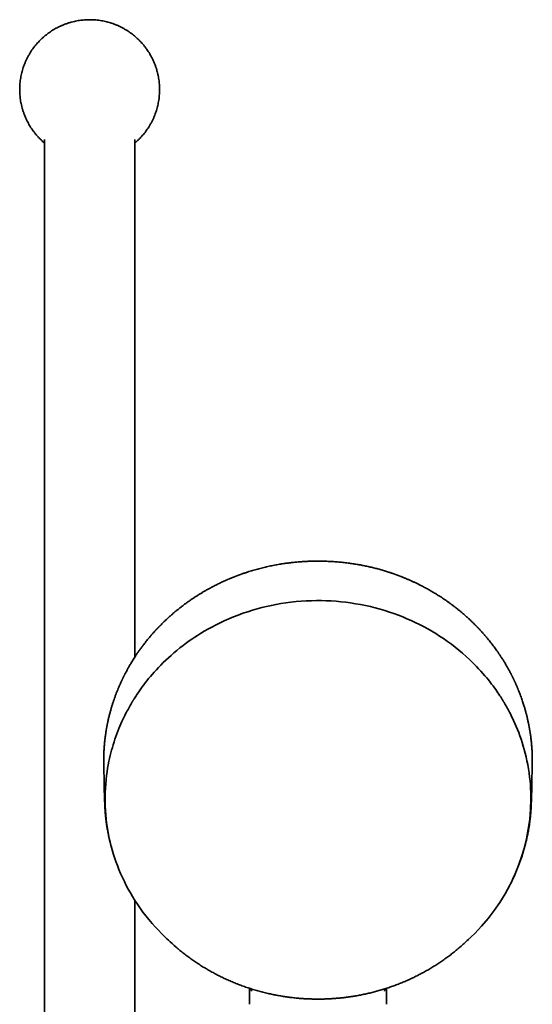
# Model space of a CAD drawing. Header units: millimetres. Extents: x 8 to 768, y 12 to 1489.
# Tile 12 of 13: x 372 to 480, y 1281 to 1489. Entities that reach past the tile are written whole.
import ezdxf

# ---------------------------------------------------------------- set-up
doc = ezdxf.new("R2010")
doc.units = ezdxf.units.MM

msp = doc.modelspace()

# ---------------------------------------------------------------- linework, layer by layer
at = {"color": 7, "linetype": 'Continuous', "lineweight": 35}
for p, q in [((377.37, 1463.75), (377.37, 1165.86)), ((396.37, 1354.51), (396.37, 1463.75)), ((390.05, 1324.94), (390.06, 1324.02)), ((479.99, 1324.02), (480, 1324.93)), ((396.37, 1166.02), (396.37, 1303.3)), ((403.5, 1294.8), (404.17, 1294.19)), ((465.88, 1294.19), (466.54, 1294.8))]:
    msp.add_line(p, q, dxfattribs=at)
at = {"color": 7, "linetype": 'Continuous', "lineweight": 35, "flags": 128}
for points in [[(475.62, 1306.73), (475.65, 1306.79), (475.97, 1307.44), (476.28, 1308.1), (476.59, 1308.79), (476.89, 1309.49), (477.18, 1310.21), (477.46, 1310.93), (477.73, 1311.67), (477.98, 1312.43), (478.23, 1313.2), (478.44, 1313.94), (478.64, 1314.68), (478.83, 1315.44), (479.01, 1316.21), (479.17, 1316.98), (479.32, 1317.75), (479.45, 1318.5), (479.57, 1319.33), (479.67, 1320.15), (479.76, 1320.96), (479.82, 1321.77), (479.87, 1322.56), (479.91, 1323.44), (479.93, 1324.31), (479.92, 1325.16), (479.9, 1326), (479.86, 1326.83), (479.81, 1327.65), (479.74, 1328.45), (479.65, 1329.24), (479.54, 1330.13), (479.4, 1331), (479.25, 1331.85), (479.09, 1332.68), (478.91, 1333.49), (478.72, 1334.27), (478.51, 1335.03), (478.3, 1335.77), (478.08, 1336.5), (477.84, 1337.22), (477.6, 1337.92), (477.34, 1338.6), (477.08, 1339.27), (476.82, 1339.91), (476.55, 1340.54), (476.27, 1341.15), (476.1, 1341.52), (475.92, 1341.89), (475.75, 1342.24), (475.58, 1342.58), (475.41, 1342.9), (475.26, 1343.19), (475.11, 1343.46), (474.98, 1343.72), (474.85, 1343.95), (474.73, 1344.16), (474.61, 1344.36), (474.51, 1344.54), (474.42, 1344.69), (474.34, 1344.83), (474.27, 1344.95), (474.21, 1345.05), (474.17, 1345.11), (474.14, 1345.16), (474.1, 1345.22), (474.06, 1345.3), (474, 1345.39), (473.93, 1345.5), (473.86, 1345.62), (473.78, 1345.74), (473.7, 1345.88), (473.54, 1346.13), (473.36, 1346.4), (473.17, 1346.69), (472.97, 1347), (472.74, 1347.33), (472.49, 1347.68), (472.22, 1348.06), (471.93, 1348.45), (471.63, 1348.86), (471.3, 1349.27), (470.96, 1349.71), (470.59, 1350.16), (470.21, 1350.62), (469.79, 1351.11), (469.35, 1351.6), (468.9, 1352.09), (468.44, 1352.57), (467.96, 1353.05), (467.48, 1353.53), (466.99, 1354), (466.27, 1354.67), (465.52, 1355.34), (464.75, 1355.98), (463.95, 1356.62), (463.14, 1357.24), (462.31, 1357.85), (461.46, 1358.45), (460.65, 1358.98), (459.84, 1359.49), (459, 1360), (458.15, 1360.49), (457.28, 1360.96), (456.4, 1361.42), (455.54, 1361.84), (454.67, 1362.25), (453.78, 1362.64), (452.88, 1363.01), (451.97, 1363.37), (451.04, 1363.71), (450.1, 1364.04), (449.15, 1364.34), (448.14, 1364.64), (447.11, 1364.92), (446.08, 1365.18), (445.03, 1365.41), (443.98, 1365.62), (442.92, 1365.81), (441.9, 1365.97), (440.88, 1366.11), (439.86, 1366.22), (438.83, 1366.31), (437.8, 1366.38), (436.77, 1366.43), (435.74, 1366.46), (434.71, 1366.46), (433.62, 1366.44), (432.54, 1366.4), (431.46, 1366.33), (430.39, 1366.24), (429.31, 1366.13), (428.24, 1365.98), (427.22, 1365.83), (426.2, 1365.65), (425.19, 1365.45), (424.18, 1365.23), (423.18, 1364.98), (422.18, 1364.72), (421.2, 1364.43), (420.21, 1364.12), (419.19, 1363.78), (418.18, 1363.41), (417.18, 1363.02), (416.19, 1362.61), (415.21, 1362.17), (414.24, 1361.71), (413.42, 1361.3), (412.61, 1360.88), (411.81, 1360.44), (411.02, 1359.98), (410.23, 1359.51), (409.63, 1359.13), (409.03, 1358.74), (408.44, 1358.34), (407.85, 1357.94), (407.29, 1357.53), (406.59, 1357.01), (405.92, 1356.48), (405.27, 1355.96), (404.65, 1355.44), (404.05, 1354.91), (403.47, 1354.39), (402.92, 1353.88), (402.39, 1353.37), (401.89, 1352.86), (401.41, 1352.36), (400.94, 1351.87), (400.5, 1351.38), (400.09, 1350.91), (399.69, 1350.44), (399.31, 1349.99), (398.95, 1349.54), (398.6, 1349.1), (398.27, 1348.66), (397.95, 1348.24), (397.65, 1347.82), (397.37, 1347.42), (397.1, 1347.03), (396.85, 1346.65), (396.69, 1346.4), (396.54, 1346.18), (396.4, 1345.97), (396.28, 1345.77), (396.22, 1345.68), (396.17, 1345.59), (396.12, 1345.51), (396.07, 1345.43), (396.02, 1345.36), (395.99, 1345.3), (395.96, 1345.26), (395.93, 1345.21), (395.9, 1345.16), (395.87, 1345.11), (395.83, 1345.04), (395.79, 1344.97), (395.71, 1344.83), (395.62, 1344.69), (395.53, 1344.53), (395.4, 1344.31), (395.26, 1344.06), (395.11, 1343.8), (394.96, 1343.51), (394.79, 1343.21), (394.63, 1342.89), (394.45, 1342.56), (394.28, 1342.2), (394.09, 1341.83), (393.89, 1341.4), (393.68, 1340.95), (393.47, 1340.48), (393.25, 1339.98), (393.04, 1339.46), (392.82, 1338.91), (392.62, 1338.38), (392.41, 1337.82), (392.21, 1337.24), (392.01, 1336.64), (391.82, 1336.01), (391.66, 1335.48), (391.5, 1334.92), (391.35, 1334.35), (391.21, 1333.77), (391.07, 1333.17), (390.93, 1332.56), (390.79, 1331.83), (390.66, 1331.09), (390.54, 1330.34), (390.44, 1329.58), (390.33, 1328.69), (390.25, 1327.79), (390.18, 1326.87), (390.14, 1325.95), (390.12, 1325.01), (390.12, 1324.09), (390.15, 1323.15), (390.19, 1322.2), (390.26, 1321.25), (390.34, 1320.43), (390.44, 1319.61), (390.56, 1318.78), (390.69, 1317.95), (390.84, 1317.12), (391.02, 1316.28), (391.2, 1315.48), (391.4, 1314.69), (391.62, 1313.89), (391.85, 1313.09), (392.11, 1312.29), (392.4, 1311.44), (392.71, 1310.58), (393.05, 1309.73), (393.41, 1308.88), (393.79, 1308.03), (394.2, 1307.18), (394.6, 1306.38), (395.02, 1305.59), (395.47, 1304.8), (395.93, 1304.01), (396.42, 1303.22), (396.96, 1302.4), (397.53, 1301.58), (398.12, 1300.76), (398.73, 1299.96), (399.37, 1299.16), (400.04, 1298.37), (400.69, 1297.64), (401.36, 1296.91), (402.05, 1296.2), (402.21, 1296.04), (402.21, 1296.04)], [(389.85, 1331.68), (389.94, 1327.85), (390.03, 1324.02)], [(480.02, 1324.02), (480.11, 1327.85), (480.2, 1331.68)]]:
    msp.add_lwpolyline(points, dxfattribs=at)
at = {"color": 7, "linetype": 'Continuous', "lineweight": 35}
for centre, radius, start, end in [((439.44, 1324.86), 40.47, 312.0298, 359.6033), ((432.84, 1326.74), 43.37, 225.0629, 227.4334), ((433.05, 1325.63), 42.69, 226.1744, 229.0936), ((437.02, 1325.6), 42.66, 310.8988, 314.1383)]:
    msp.add_arc(centre, radius, start, end, dxfattribs=at)
for points, knots in [([(401.62, 1474.25), (401.62, 1474.43), (401.62, 1474.79), (401.59, 1475.33), (401.54, 1475.87), (401.47, 1476.4), (401.38, 1476.94), (401.26, 1477.5), (401.12, 1478.09), (400.94, 1478.7), (400.74, 1479.3), (400.52, 1479.87), (400.29, 1480.39), (400.05, 1480.88), (399.8, 1481.36), (399.53, 1481.83), (399.25, 1482.28), (398.92, 1482.76), (398.57, 1483.25), (398.17, 1483.74), (397.75, 1484.22), (397.33, 1484.66), (396.92, 1485.06), (396.51, 1485.42), (396.1, 1485.76), (395.67, 1486.09), (395.23, 1486.41), (394.75, 1486.72), (394.23, 1487.04), (393.67, 1487.34), (393.1, 1487.62), (392.55, 1487.87), (392.02, 1488.08), (391.5, 1488.26), (390.99, 1488.42), (390.47, 1488.56), (389.94, 1488.68), (389.38, 1488.79), (388.78, 1488.88), (388.15, 1488.95), (387.51, 1488.99), (386.9, 1489), (386.33, 1488.99), (385.79, 1488.96), (385.25, 1488.91), (384.72, 1488.84), (384.18, 1488.76), (383.62, 1488.64), (383.04, 1488.5), (382.42, 1488.32), (381.82, 1488.11), (381.26, 1487.89), (380.73, 1487.66), (380.24, 1487.43), (379.76, 1487.18), (379.3, 1486.91), (378.84, 1486.62), (378.36, 1486.3), (377.88, 1485.94), (377.38, 1485.54), (376.9, 1485.12), (376.46, 1484.7), (376.07, 1484.29), (375.7, 1483.89), (375.36, 1483.47), (375.03, 1483.05), (374.71, 1482.61), (374.4, 1482.13), (374.08, 1481.61), (373.78, 1481.05), (373.5, 1480.48), (373.25, 1479.93), (373.04, 1479.39), (372.87, 1478.88), (372.7, 1478.37), (372.56, 1477.84), (372.44, 1477.32), (372.33, 1476.75), (372.24, 1476.16), (372.17, 1475.52), (372.13, 1474.89), (372.13, 1474.46), (372.12, 1474.25)], [0, 0, 0, 0, 0.011667, 0.023334, 0.035, 0.046667, 0.058334, 0.070001, 0.083751, 0.0975, 0.11125, 0.125, 0.136667, 0.148334, 0.16, 0.171667, 0.183334, 0.195001, 0.208751, 0.2225, 0.23625, 0.25, 0.261667, 0.273334, 0.285, 0.296667, 0.308334, 0.320001, 0.333751, 0.3475, 0.36125, 0.375, 0.386667, 0.398334, 0.41, 0.421667, 0.433334, 0.445001, 0.458751, 0.4725, 0.48625, 0.5, 0.511667, 0.523334, 0.535, 0.546667, 0.558334, 0.570001, 0.583751, 0.5975, 0.61125, 0.625, 0.636667, 0.648334, 0.66, 0.671667, 0.683334, 0.695001, 0.708751, 0.7225, 0.73625, 0.75, 0.761667, 0.773334, 0.785, 0.796667, 0.808334, 0.820001, 0.833751, 0.8475, 0.86125, 0.875, 0.886667, 0.898334, 0.91, 0.921667, 0.933334, 0.945001, 0.958751, 0.9725, 0.98625, 1, 1, 1, 1]), ([(372.12, 1474.25), (372.12, 1474.07), (372.13, 1473.71), (372.16, 1473.17), (372.21, 1472.63), (372.28, 1472.09), (372.37, 1471.56), (372.48, 1471), (372.63, 1470.41), (372.8, 1469.8), (373.01, 1469.2), (373.23, 1468.63), (373.46, 1468.11), (373.69, 1467.62), (373.94, 1467.14), (374.21, 1466.67), (374.5, 1466.21), (374.82, 1465.74), (375.18, 1465.25), (375.58, 1464.76), (376, 1464.28), (376.42, 1463.84), (376.83, 1463.44), (377.14, 1463.16), (377.33, 1463.01), (377.37, 1462.97)], [0, 0, 0, 0, 0.042087, 0.084174, 0.126261, 0.168348, 0.210435, 0.252522, 0.302124, 0.351725, 0.401327, 0.450928, 0.493015, 0.535102, 0.577189, 0.619276, 0.661363, 0.70345, 0.753052, 0.802653, 0.852255, 0.901856, 0.943943, 0.986031, 1, 1, 1, 1]), ([(396.37, 1462.97), (396.53, 1463.1), (396.85, 1463.38), (397.28, 1463.79), (397.68, 1464.21), (398.04, 1464.61), (398.39, 1465.02), (398.72, 1465.45), (399.03, 1465.89), (399.35, 1466.37), (399.66, 1466.89), (399.97, 1467.45), (400.25, 1468.02), (400.49, 1468.57), (400.7, 1469.11), (400.88, 1469.62), (401.04, 1470.13), (401.18, 1470.66), (401.3, 1471.18), (401.41, 1471.74), (401.5, 1472.34), (401.57, 1472.98), (401.61, 1473.61), (401.62, 1474.04), (401.62, 1474.25)], [0, 0, 0, 0, 0.04866, 0.098256, 0.140337, 0.182419, 0.224501, 0.266583, 0.308665, 0.350747, 0.400342, 0.449937, 0.499533, 0.549128, 0.59121, 0.633291, 0.675373, 0.717455, 0.759537, 0.801619, 0.851214, 0.900809, 0.950405, 1, 1, 1, 1]), ([(435.02, 1374.79), (434.74, 1374.79), (434.13, 1374.78), (433.21, 1374.76), (432.26, 1374.71), (431.31, 1374.65), (430.36, 1374.57), (429.42, 1374.47), (428.5, 1374.36), (427.57, 1374.23), (426.59, 1374.07), (425.55, 1373.88), (424.46, 1373.65), (423.38, 1373.4), (422.3, 1373.12), (421.23, 1372.82), (420.53, 1372.59), (420.18, 1372.48)], [0, 0, 0, 0, 0.0567138, 0.1197539, 0.1828241, 0.2459143, 0.3090039, 0.3709778, 0.4329599, 0.494949, 0.5569465, 0.630763, 0.7045899, 0.7784283, 0.8522746, 0.9261321, 1, 1, 1, 1]), ([(449.87, 1372.48), (449.59, 1372.57), (449.02, 1372.75), (448.13, 1373.01), (447.21, 1373.26), (446.28, 1373.49), (445.35, 1373.7), (444.42, 1373.89), (443.5, 1374.06), (442.57, 1374.21), (441.58, 1374.36), (440.53, 1374.49), (439.41, 1374.6), (438.29, 1374.68), (437.17, 1374.74), (436.08, 1374.78), (435.36, 1374.78), (435.02, 1374.79)], [0, 0, 0, 0, 0.057527, 0.121058, 0.184575, 0.248089, 0.311595, 0.373959, 0.436315, 0.498663, 0.561003, 0.635207, 0.709398, 0.783578, 0.857753, 0.93188, 1, 1, 1, 1]), ([(420.18, 1372.48), (420.14, 1372.47), (420, 1372.43), (419.78, 1372.35), (419.52, 1372.27), (419.28, 1372.18), (419.07, 1372.11), (418.89, 1372.05), (418.73, 1371.99), (418.6, 1371.94), (418.49, 1371.9), (418.4, 1371.87), (418.33, 1371.84), (418.28, 1371.83), (418.24, 1371.81), (418.22, 1371.8), (418.2, 1371.79), (418.18, 1371.79), (418.14, 1371.77), (418.07, 1371.75), (417.98, 1371.71), (417.87, 1371.67), (417.74, 1371.62), (417.6, 1371.57), (417.43, 1371.5), (417.25, 1371.43), (417.05, 1371.35), (416.83, 1371.26), (416.59, 1371.16), (416.11, 1370.96), (415.39, 1370.65), (414.43, 1370.2), (413.49, 1369.74), (412.68, 1369.32), (411.98, 1368.94), (411.4, 1368.62), (410.84, 1368.29), (410.3, 1367.96), (409.77, 1367.64), (409.26, 1367.31), (408.76, 1366.99), (408.25, 1366.64), (407.71, 1366.27), (407.16, 1365.87), (406.64, 1365.48), (406.14, 1365.1), (405.62, 1364.69), (405.07, 1364.25), (404.52, 1363.78), (403.98, 1363.31), (403.46, 1362.85), (403, 1362.42), (402.6, 1362.05), (402.26, 1361.71), (401.99, 1361.44), (401.79, 1361.24), (401.66, 1361.11), (401.55, 1360.99), (401.45, 1360.89), (401.38, 1360.82), (401.33, 1360.77), (401.29, 1360.72), (401.24, 1360.68), (401.19, 1360.62), (401.12, 1360.55), (401.04, 1360.47), (400.96, 1360.38), (400.87, 1360.28), (400.77, 1360.17), (400.67, 1360.07), (400.53, 1359.91), (400.34, 1359.7), (400.11, 1359.44), (399.86, 1359.15), (399.61, 1358.86), (399.35, 1358.55), (399.08, 1358.22), (398.81, 1357.89), (398.55, 1357.56), (398.23, 1357.14), (397.85, 1356.65), (397.43, 1356.06), (397.02, 1355.49), (396.67, 1354.97), (396.38, 1354.52), (396.12, 1354.12), (395.88, 1353.73), (395.64, 1353.34), (395.42, 1352.96), (395.21, 1352.61), (395.02, 1352.28), (394.85, 1351.97), (394.69, 1351.68), (394.54, 1351.4), (394.42, 1351.17), (394.32, 1350.97), (394.23, 1350.8), (394.15, 1350.65), (394.09, 1350.52), (394.04, 1350.42), (394, 1350.35), (393.98, 1350.29), (393.95, 1350.25), (393.93, 1350.2), (393.9, 1350.14), (393.87, 1350.07), (393.82, 1349.98), (393.77, 1349.87), (393.7, 1349.73), (393.63, 1349.57), (393.54, 1349.38), (393.41, 1349.09), (393.23, 1348.69), (393, 1348.17), (392.78, 1347.63), (392.55, 1347.06), (392.33, 1346.48), (392.12, 1345.9), (391.92, 1345.31), (391.72, 1344.71), (391.53, 1344.1), (391.35, 1343.48), (391.19, 1342.92), (391.07, 1342.44), (390.97, 1342.05), (390.88, 1341.67), (390.8, 1341.31), (390.74, 1341.03), (390.69, 1340.83), (390.67, 1340.7), (390.64, 1340.56), (390.61, 1340.44), (390.59, 1340.31), (390.57, 1340.21), (390.55, 1340.12), (390.54, 1340.04), (390.52, 1339.98), (390.51, 1339.93), (390.51, 1339.89), (390.5, 1339.85), (390.49, 1339.79), (390.47, 1339.72), (390.46, 1339.62), (390.44, 1339.51), (390.41, 1339.38), (390.39, 1339.24), (390.36, 1339.08), (390.33, 1338.89), (390.3, 1338.65), (390.25, 1338.37), (390.21, 1338.06), (390.16, 1337.73), (390.12, 1337.38), (390.08, 1337), (390.03, 1336.6), (389.99, 1336.17), (389.95, 1335.72), (389.92, 1335.24), (389.89, 1334.74), (389.87, 1334.26), (389.85, 1333.81), (389.84, 1333.42), (389.84, 1333.05), (389.83, 1332.69), (389.84, 1332.35), (389.84, 1332.02), (389.84, 1331.8), (389.85, 1331.68)], [0, 0, 0, 0, 0.002274, 0.007589, 0.012455, 0.016874, 0.020844, 0.024367, 0.027202, 0.029662, 0.031745, 0.033452, 0.034783, 0.035737, 0.036455, 0.036907, 0.037198, 0.037591, 0.038102, 0.03945, 0.041256, 0.043293, 0.045708, 0.0485, 0.051669, 0.055216, 0.059067, 0.063282, 0.067839, 0.072472, 0.091262, 0.110026, 0.128764, 0.147477, 0.159373, 0.171248, 0.182928, 0.194343, 0.205495, 0.216383, 0.227008, 0.237369, 0.250021, 0.262255, 0.274073, 0.285475, 0.29646, 0.310005, 0.323252, 0.336202, 0.348854, 0.361209, 0.37008, 0.378791, 0.387341, 0.391092, 0.394429, 0.397349, 0.399854, 0.401943, 0.403001, 0.403948, 0.405119, 0.406593, 0.408369, 0.410447, 0.412682, 0.415172, 0.417774, 0.420451, 0.423203, 0.429341, 0.435822, 0.442648, 0.449818, 0.457332, 0.465047, 0.472898, 0.480664, 0.488344, 0.501846, 0.515075, 0.528031, 0.540714, 0.549548, 0.558244, 0.566803, 0.57522, 0.58332, 0.591017, 0.597906, 0.604438, 0.610612, 0.616428, 0.621886, 0.625494, 0.628927, 0.632185, 0.635238, 0.636895, 0.638307, 0.639473, 0.640393, 0.641237, 0.642416, 0.643949, 0.645835, 0.648074, 0.650666, 0.654399, 0.658194, 0.662042, 0.67223, 0.682778, 0.693686, 0.704953, 0.716542, 0.728404, 0.739836, 0.751511, 0.763427, 0.775584, 0.787983, 0.795874, 0.803431, 0.810653, 0.81754, 0.824093, 0.826724, 0.829297, 0.831813, 0.83427, 0.83666, 0.838811, 0.840449, 0.841853, 0.843022, 0.843957, 0.844658, 0.84526, 0.84644, 0.847913, 0.849679, 0.851894, 0.854408, 0.857122, 0.860029, 0.86313, 0.868103, 0.873504, 0.879335, 0.885594, 0.892282, 0.899399, 0.907086, 0.915217, 0.923793, 0.932814, 0.942279, 0.952188, 0.959947, 0.967362, 0.974431, 0.981156, 0.987535, 0.993569, 1, 1, 1, 1]), ([(480.2, 1331.62), (480.2, 1331.68), (480.2, 1331.84), (480.21, 1332.12), (480.21, 1332.46), (480.21, 1332.82), (480.21, 1333.21), (480.2, 1333.61), (480.19, 1334.03), (480.17, 1334.46), (480.15, 1334.88), (480.12, 1335.32), (480.09, 1335.75), (480.05, 1336.19), (480.01, 1336.61), (479.97, 1336.99), (479.93, 1337.35), (479.89, 1337.67), (479.85, 1337.98), (479.81, 1338.26), (479.77, 1338.53), (479.73, 1338.76), (479.7, 1338.96), (479.67, 1339.14), (479.64, 1339.3), (479.62, 1339.45), (479.59, 1339.58), (479.57, 1339.69), (479.56, 1339.78), (479.55, 1339.85), (479.54, 1339.9), (479.53, 1339.96), (479.51, 1340.03), (479.5, 1340.11), (479.48, 1340.21), (479.44, 1340.37), (479.4, 1340.61), (479.33, 1340.92), (479.26, 1341.24), (479.18, 1341.58), (479.11, 1341.91), (479.03, 1342.21), (478.96, 1342.5), (478.88, 1342.8), (478.8, 1343.11), (478.71, 1343.43), (478.61, 1343.77), (478.5, 1344.14), (478.38, 1344.55), (478.24, 1344.98), (478.08, 1345.44), (477.92, 1345.91), (477.74, 1346.4), (477.56, 1346.89), (477.36, 1347.39), (477.19, 1347.81), (477.05, 1348.15), (476.94, 1348.4), (476.83, 1348.65), (476.72, 1348.9), (476.62, 1349.12), (476.53, 1349.33), (476.44, 1349.51), (476.37, 1349.67), (476.3, 1349.82), (476.24, 1349.94), (476.19, 1350.04), (476.15, 1350.12), (476.12, 1350.18), (476.09, 1350.24), (476.06, 1350.31), (476.03, 1350.38), (475.98, 1350.47), (475.93, 1350.57), (475.87, 1350.69), (475.8, 1350.82), (475.73, 1350.97), (475.64, 1351.14), (475.55, 1351.32), (475.44, 1351.52), (475.32, 1351.73), (475.2, 1351.97), (475.06, 1352.21), (474.92, 1352.45), (474.79, 1352.69), (474.58, 1353.05), (474.3, 1353.51), (473.96, 1354.07), (473.61, 1354.61), (473.26, 1355.13), (472.93, 1355.62), (472.61, 1356.07), (472.3, 1356.5), (471.98, 1356.93), (471.66, 1357.35), (471.33, 1357.77), (470.99, 1358.2), (470.69, 1358.56), (470.43, 1358.86), (470.22, 1359.11), (470.01, 1359.36), (469.8, 1359.59), (469.6, 1359.82), (469.41, 1360.03), (469.23, 1360.22), (469.06, 1360.4), (468.94, 1360.53), (468.86, 1360.62), (468.81, 1360.67), (468.76, 1360.72), (468.72, 1360.76), (468.69, 1360.8), (468.66, 1360.82), (468.65, 1360.84), (468.63, 1360.85), (468.61, 1360.88), (468.57, 1360.92), (468.52, 1360.97), (468.45, 1361.05), (468.36, 1361.14), (468.25, 1361.24), (468.13, 1361.37), (467.99, 1361.51), (467.83, 1361.67), (467.64, 1361.85), (467.44, 1362.04), (467.22, 1362.25), (466.99, 1362.47), (466.74, 1362.7), (466.48, 1362.94), (466.2, 1363.19), (465.91, 1363.45), (465.55, 1363.76), (465.11, 1364.13), (464.61, 1364.54), (464.12, 1364.93), (463.63, 1365.31), (463.15, 1365.67), (462.66, 1366.03), (462.18, 1366.37), (461.72, 1366.69), (461.26, 1367), (460.82, 1367.29), (460.4, 1367.56), (459.98, 1367.82), (459.6, 1368.05), (459.23, 1368.27), (458.87, 1368.48), (458.49, 1368.7), (458.1, 1368.92), (457.69, 1369.14), (457.27, 1369.37), (456.81, 1369.61), (456.31, 1369.86), (455.78, 1370.12), (455.22, 1370.38), (454.76, 1370.6), (454.38, 1370.76), (454.11, 1370.88), (453.84, 1371), (453.57, 1371.11), (453.32, 1371.22), (453.09, 1371.31), (452.88, 1371.4), (452.68, 1371.47), (452.51, 1371.54), (452.36, 1371.6), (452.22, 1371.65), (452.11, 1371.7), (452.01, 1371.73), (451.94, 1371.76), (451.88, 1371.78), (451.85, 1371.8), (451.82, 1371.8), (451.8, 1371.81), (451.77, 1371.82), (451.73, 1371.84), (451.68, 1371.86), (451.62, 1371.88), (451.54, 1371.91), (451.44, 1371.94), (451.31, 1371.99), (451.14, 1372.05), (450.95, 1372.12), (450.74, 1372.19), (450.51, 1372.27), (450.25, 1372.36), (450.03, 1372.43), (449.9, 1372.47), (449.87, 1372.48)], [0, 0, 0, 0, 0.003228, 0.009286, 0.015723, 0.02254, 0.029737, 0.037314, 0.04527, 0.053518, 0.061547, 0.069273, 0.077991, 0.08629, 0.094169, 0.101629, 0.108109, 0.114236, 0.120009, 0.125428, 0.130494, 0.135205, 0.138747, 0.142059, 0.145141, 0.147992, 0.150556, 0.152723, 0.154491, 0.155601, 0.15648, 0.157495, 0.158801, 0.1604, 0.16229, 0.164417, 0.169984, 0.175865, 0.182061, 0.188571, 0.195395, 0.200793, 0.206373, 0.212135, 0.218079, 0.224297, 0.230882, 0.237834, 0.245904, 0.254417, 0.263373, 0.272773, 0.282617, 0.292204, 0.302177, 0.312537, 0.317554, 0.322658, 0.327847, 0.332853, 0.337444, 0.341618, 0.345376, 0.348718, 0.351643, 0.354152, 0.356212, 0.357869, 0.359133, 0.360234, 0.361581, 0.36303, 0.364824, 0.366963, 0.369447, 0.372223, 0.375333, 0.378776, 0.382552, 0.386749, 0.391292, 0.396183, 0.401386, 0.406602, 0.411762, 0.416866, 0.429384, 0.441554, 0.453376, 0.464851, 0.475978, 0.485933, 0.495607, 0.505273, 0.51503, 0.52488, 0.534822, 0.544856, 0.550751, 0.556679, 0.562637, 0.568545, 0.574095, 0.579259, 0.584036, 0.588428, 0.592433, 0.593835, 0.595183, 0.59647, 0.597565, 0.598417, 0.599027, 0.599395, 0.599605, 0.60022, 0.601124, 0.60259, 0.604471, 0.606769, 0.609482, 0.612612, 0.616328, 0.620498, 0.625123, 0.630202, 0.635735, 0.641723, 0.647785, 0.654251, 0.661121, 0.668157, 0.675085, 0.687189, 0.69895, 0.710368, 0.721443, 0.732174, 0.743182, 0.753803, 0.764038, 0.773887, 0.78335, 0.792427, 0.801118, 0.809423, 0.816663, 0.824141, 0.831904, 0.839952, 0.848285, 0.856902, 0.865804, 0.876053, 0.886655, 0.897611, 0.908919, 0.914112, 0.919376, 0.92471, 0.929943, 0.934798, 0.939272, 0.943364, 0.947054, 0.950368, 0.953304, 0.955863, 0.958045, 0.95985, 0.961277, 0.962328, 0.963001, 0.963246, 0.963734, 0.964224, 0.964933, 0.965887, 0.967086, 0.968532, 0.970223, 0.972883, 0.975987, 0.979535, 0.983526, 0.987962, 0.99275, 0.997968, 1, 1, 1, 1]), ([(390.02, 1324.94), (390.02, 1324.93), (390.02, 1324.9), (390.02, 1324.86), (390.03, 1324.84), (390.03, 1324.82), (390.03, 1324.8), (390.03, 1324.77), (390.03, 1324.73), (390.03, 1324.65), (390.03, 1324.51), (390.03, 1324.37), (390.03, 1324.22), (390.04, 1324.11), (390.04, 1323.99), (390.04, 1323.83), (390.05, 1323.65), (390.05, 1323.44), (390.06, 1323.2), (390.08, 1322.94), (390.09, 1322.66), (390.11, 1322.36), (390.13, 1322.05), (390.16, 1321.74), (390.19, 1321.4), (390.22, 1321.05), (390.26, 1320.68), (390.3, 1320.3), (390.35, 1319.89), (390.41, 1319.47), (390.47, 1319.03), (390.55, 1318.57), (390.63, 1318.09), (390.72, 1317.59), (390.82, 1317.07), (390.94, 1316.53), (391.06, 1315.98), (391.2, 1315.41), (391.35, 1314.82), (391.49, 1314.34), (391.57, 1314.05), (391.6, 1313.96)], [0, 0, 0, 0, 0.004922, 0.00865, 0.010102, 0.01134, 0.013443, 0.015546, 0.01887, 0.024864, 0.035753, 0.05579, 0.06498, 0.074681, 0.085843, 0.098516, 0.115575, 0.134776, 0.156119, 0.179605, 0.205232, 0.233003, 0.259745, 0.288213, 0.318406, 0.350323, 0.383966, 0.418687, 0.455071, 0.49312, 0.532832, 0.575069, 0.619039, 0.664741, 0.712176, 0.761343, 0.812242, 0.864873, 0.919116, 0.975083, 1, 1, 1, 1]), ([(478.33, 1313.55), (478.34, 1313.6), (478.42, 1313.84), (478.54, 1314.28), (478.7, 1314.85), (478.84, 1315.4), (478.97, 1315.94), (479.09, 1316.46), (479.2, 1316.96), (479.29, 1317.44), (479.38, 1317.9), (479.46, 1318.34), (479.53, 1318.77), (479.59, 1319.18), (479.65, 1319.57), (479.7, 1319.95), (479.74, 1320.31), (479.78, 1320.65), (479.82, 1320.98), (479.85, 1321.28), (479.87, 1321.57), (479.9, 1321.83), (479.91, 1322.08), (479.93, 1322.32), (479.95, 1322.55), (479.96, 1322.77), (479.97, 1323), (479.98, 1323.21), (479.99, 1323.49), (480, 1323.83), (480.01, 1324.16), (480.02, 1324.42), (480.02, 1324.57), (480.02, 1324.69), (480.02, 1324.78), (480.03, 1324.86), (480.03, 1324.92), (480.03, 1324.94)], [0, 0, 0, 0, 0.01346, 0.06625, 0.117388, 0.166768, 0.214503, 0.260595, 0.305041, 0.347844, 0.388281, 0.427132, 0.464396, 0.500074, 0.534845, 0.567964, 0.599432, 0.629247, 0.657411, 0.683922, 0.708782, 0.731863, 0.75331, 0.773753, 0.793793, 0.813429, 0.832662, 0.851491, 0.869918, 0.90556, 0.939588, 0.955998, 0.971996, 0.979549, 0.986655, 0.993434, 1, 1, 1, 1]), ([(466.54, 1294.8), (466.55, 1294.8), (466.57, 1294.82), (466.61, 1294.86), (466.66, 1294.91), (466.71, 1294.96), (466.75, 1294.99), (466.77, 1295.01)], [0, 0, 0, 0, 0.104869, 0.270657, 0.498943, 0.790294, 1, 1, 1, 1]), ([(405.09, 1293.36), (405.17, 1293.3), (405.37, 1293.12), (405.71, 1292.83), (406.11, 1292.5), (406.52, 1292.18), (406.93, 1291.85), (407.35, 1291.54), (407.77, 1291.22), (408.19, 1290.91), (408.62, 1290.61), (409.05, 1290.31), (409.49, 1290.02), (409.93, 1289.73), (410.37, 1289.44), (410.82, 1289.16), (411.27, 1288.89), (411.73, 1288.62), (412.19, 1288.36), (412.65, 1288.1), (413.12, 1287.84), (413.59, 1287.6), (414.06, 1287.35), (414.54, 1287.11), (415.02, 1286.88), (415.51, 1286.65), (415.99, 1286.43), (416.49, 1286.22), (416.98, 1286.01), (417.48, 1285.8), (417.98, 1285.6), (418.48, 1285.41), (418.99, 1285.22), (419.5, 1285.03), (420.01, 1284.86), (420.53, 1284.69), (421.05, 1284.52), (421.57, 1284.36), (422.09, 1284.21), (422.62, 1284.06), (423.15, 1283.92), (423.68, 1283.78), (424.22, 1283.65), (424.74, 1283.53), (425.25, 1283.42), (425.73, 1283.32), (426.22, 1283.22), (426.71, 1283.13), (427.2, 1283.05), (427.69, 1282.97), (428.19, 1282.89), (428.68, 1282.82), (429.17, 1282.76), (429.66, 1282.7), (430.16, 1282.65), (430.65, 1282.6), (431.14, 1282.55), (431.63, 1282.52), (432.12, 1282.48), (432.6, 1282.46), (433.08, 1282.43), (433.54, 1282.42), (433.94, 1282.41), (434.29, 1282.4), (434.64, 1282.4), (434.88, 1282.4), (435.02, 1282.39)], [0, 0, 0, 0, 0.009171, 0.025462, 0.041758, 0.058061, 0.074369, 0.090684, 0.107005, 0.123332, 0.139666, 0.156008, 0.172356, 0.188712, 0.205075, 0.221446, 0.237826, 0.254214, 0.27061, 0.287016, 0.303432, 0.319857, 0.336293, 0.35274, 0.369198, 0.385668, 0.40215, 0.418646, 0.435156, 0.45168, 0.46822, 0.484777, 0.501352, 0.517945, 0.534559, 0.551194, 0.567853, 0.584537, 0.601249, 0.61799, 0.634764, 0.651574, 0.668424, 0.685317, 0.700488, 0.715657, 0.730821, 0.745981, 0.761136, 0.776284, 0.791424, 0.806555, 0.821674, 0.836777, 0.851861, 0.86692, 0.881942, 0.896912, 0.911803, 0.926564, 0.941086, 0.955096, 0.968249, 0.977548, 0.987254, 1, 1, 1, 1]), ([(435.02, 1282.39), (435.2, 1282.4), (435.45, 1282.4), (435.82, 1282.4), (436.14, 1282.41), (436.52, 1282.42), (436.93, 1282.43), (437.35, 1282.45), (437.79, 1282.48), (438.23, 1282.5), (438.69, 1282.54), (439.15, 1282.58), (439.62, 1282.62), (440.1, 1282.67), (440.57, 1282.72), (441.06, 1282.78), (441.54, 1282.85), (442.02, 1282.92), (442.51, 1282.99), (443, 1283.07), (443.48, 1283.16), (443.97, 1283.25), (444.46, 1283.35), (444.95, 1283.45), (445.44, 1283.56), (445.93, 1283.68), (446.42, 1283.8), (446.91, 1283.92), (447.39, 1284.05), (447.88, 1284.19), (448.36, 1284.33), (448.85, 1284.47), (449.33, 1284.63), (449.81, 1284.78), (450.29, 1284.95), (450.77, 1285.12), (451.25, 1285.29), (451.73, 1285.47), (452.2, 1285.65), (452.67, 1285.84), (453.14, 1286.04), (453.61, 1286.24), (454.07, 1286.44), (454.54, 1286.65), (455, 1286.87), (455.46, 1287.09), (455.91, 1287.32), (456.36, 1287.55), (456.81, 1287.79), (457.26, 1288.03), (457.71, 1288.27), (458.15, 1288.52), (458.59, 1288.78), (459.02, 1289.04), (459.46, 1289.31), (459.89, 1289.58), (460.31, 1289.86), (460.74, 1290.14), (461.15, 1290.42), (461.57, 1290.71), (461.98, 1291.01), (462.39, 1291.31), (462.8, 1291.61), (463.2, 1291.92), (463.6, 1292.23), (463.99, 1292.55), (464.38, 1292.87), (464.7, 1293.14), (464.89, 1293.31), (464.95, 1293.36)], [0, 0, 0, 0, 0.016145, 0.022803, 0.033847, 0.045339, 0.057686, 0.070587, 0.083923, 0.097597, 0.11154, 0.125701, 0.140042, 0.154534, 0.169154, 0.183883, 0.198707, 0.213613, 0.228593, 0.243636, 0.258737, 0.27389, 0.289089, 0.304331, 0.319611, 0.334925, 0.350272, 0.365649, 0.381053, 0.396482, 0.411934, 0.427409, 0.442903, 0.458417, 0.473949, 0.489498, 0.505062, 0.520641, 0.536235, 0.551841, 0.56746, 0.583092, 0.598734, 0.614388, 0.630051, 0.645725, 0.661408, 0.6771, 0.692801, 0.708509, 0.724226, 0.73995, 0.755682, 0.77142, 0.787166, 0.802918, 0.818676, 0.83444, 0.85021, 0.865986, 0.881767, 0.897553, 0.913345, 0.929142, 0.944943, 0.96075, 0.976561, 0.992376, 1, 1, 1, 1]), ([(420.56, 1284.68), (420.56, 1284.45), (420.58, 1283.93), (420.59, 1283.1), (420.6, 1282.19), (420.61, 1281.59), (420.61, 1281.3)], [0, 0, 0, 0, 0.198682, 0.467929, 0.737662, 1, 1, 1, 1]), ([(420.77, 1284.61), (420.77, 1284.61), (420.78, 1284.58), (420.81, 1284.53), (420.85, 1284.46), (420.89, 1284.38), (420.94, 1284.3), (420.98, 1284.2), (421.02, 1284.13), (421.03, 1284.09)], [0, 0, 0, 0, 0.021627, 0.14476, 0.272255, 0.418801, 0.588005, 0.781234, 1, 1, 1, 1]), ([(449.01, 1284.09), (449.02, 1284.11), (449.04, 1284.15), (449.07, 1284.23), (449.12, 1284.32), (449.17, 1284.42), (449.22, 1284.5), (449.25, 1284.57), (449.27, 1284.6), (449.28, 1284.61)], [0, 0, 0, 0, 0.1421017, 0.2960552, 0.4657761, 0.6472151, 0.8049726, 0.9340411, 1, 1, 1, 1]), ([(449.44, 1281.3), (449.44, 1281.59), (449.44, 1282.19), (449.45, 1283.09), (449.47, 1283.92), (449.48, 1284.45), (449.49, 1284.68)], [0, 0, 0, 0, 0.260652, 0.528701, 0.796269, 1, 1, 1, 1])]:
    msp.add_open_spline(points, degree=3, knots=knots, dxfattribs=at)

doc.saveas('drawing.dxf')
